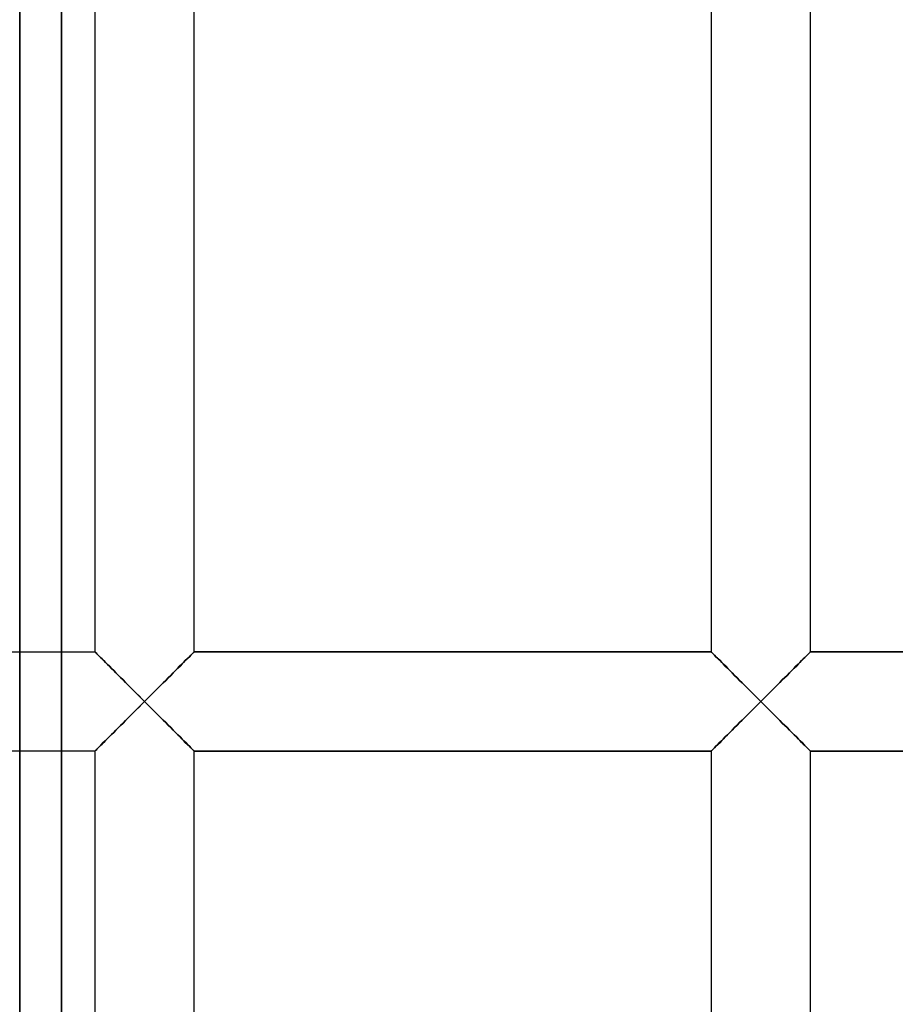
# Model space of a CAD drawing. Header units: millimetres. Extents: x -110 to 102, y -250 to 250.
# Tile 12 of 24: x -46 to -26, y -7 to 16. Entities that reach past the tile are written whole.
import ezdxf

# ---------------------------------------------------------------- set-up
doc = ezdxf.new("R2010")
doc.units = ezdxf.units.MM
doc.layers.add('HIDDEN', color=7, linetype='Continuous')
doc.layers.add('THICK', color=7, linetype='Continuous')

msp = doc.modelspace()

# ---------------------------------------------------------------- linework, layer by layer
at = {"layer": 'HIDDEN'}
for p, q in [((-45.143, 0), (-45.143, 47.306)), ((-46.117, 0), (-46.117, 47.057)), ((-46.117, 1.16), (-46.117, 0)), ((-45.143, 1.16), (-45.143, 0)), ((-44.36, 1.16), (-44.357, 1.157)), ((-44.36, 1.16), (-44.36, 1.16)), ((-44.36, 1.16), (-44.36, 1.16)), ((-44.36, 1.16), (-44.36, 1.16)), ((-44.36, 1.16), (-44.36, 1.16)), ((-44.36, 1.16), (-44.36, 1.16)), ((-44.36, 1.16), (-44.36, 1.16)), ((-44.36, 1.16), (-44.357, 1.156)), ((-44.357, 1.156), (-44.36, 1.16)), ((-44.36, 1.16), (-44.36, 1.16)), ((-44.36, 1.16), (-44.36, 1.16)), ((-44.36, 1.16), (-44.36, 1.16)), ((-44.36, 1.16), (-44.36, 1.16)), ((-44.36, 1.16), (-44.36, 1.16)), ((-44.36, 1.16), (-44.36, 1.16)), ((-44.357, 1.157), (-44.348, 1.148)), ((-44.357, 1.156), (-44.347, 1.146)), ((-44.347, 1.146), (-44.357, 1.156)), ((-42.043, 1.156), (-42.053, 1.146)), ((-42.053, 1.146), (-42.043, 1.156)), ((-42.052, 1.148), (-42.043, 1.157)), ((-42.043, 1.157), (-42.04, 1.16)), ((-42.04, 1.16), (-42.043, 1.156)), ((-42.043, 1.156), (-42.04, 1.16)), ((-29.96, 1.16), (-42.04, 1.16)), ((-42.04, 1.16), (-42.04, 1.16)), ((-42.04, 1.16), (-42.04, 1.16)), ((-42.04, 1.16), (-42.04, 1.16)), ((-42.04, 1.16), (-42.04, 1.16)), ((-42.04, 1.16), (-42.04, 1.16)), ((-42.04, 1.16), (-42.04, 1.16)), ((-42.04, 1.16), (-42.04, 1.16)), ((-42.04, 1.16), (-42.04, 1.16)), ((-42.04, 1.16), (-42.04, 1.16)), ((-42.04, 1.16), (-42.04, 1.16)), ((-42.04, 1.16), (-42.04, 1.16)), ((-42.04, 1.16), (-42.04, 1.16)), ((-29.96, 1.16), (-29.957, 1.157)), ((-29.96, 1.16), (-29.96, 1.16)), ((-29.96, 1.16), (-29.96, 1.16)), ((-29.96, 1.16), (-29.96, 1.16)), ((-29.96, 1.16), (-29.96, 1.16)), ((-29.96, 1.16), (-29.96, 1.16)), ((-29.96, 1.16), (-29.96, 1.16)), ((-29.96, 1.16), (-29.957, 1.156)), ((-29.957, 1.156), (-29.96, 1.16)), ((-29.96, 1.16), (-29.96, 1.16)), ((-29.96, 1.16), (-29.96, 1.16)), ((-29.96, 1.16), (-29.96, 1.16)), ((-29.96, 1.16), (-29.96, 1.16)), ((-29.96, 1.16), (-29.96, 1.16)), ((-29.96, 1.16), (-29.96, 1.16)), ((-29.957, 1.157), (-29.948, 1.148)), ((-29.957, 1.156), (-29.947, 1.146)), ((-29.947, 1.146), (-29.957, 1.156)), ((-27.643, 1.156), (-27.653, 1.146)), ((-27.653, 1.146), (-27.643, 1.156)), ((-27.652, 1.148), (-27.643, 1.157)), ((-27.643, 1.157), (-27.64, 1.16)), ((-27.64, 1.16), (-27.643, 1.156)), ((-27.643, 1.156), (-27.64, 1.16)), ((-15.56, 1.16), (-27.64, 1.16)), ((-27.64, 1.16), (-27.64, 1.16)), ((-27.64, 1.16), (-27.64, 1.16)), ((-27.64, 1.16), (-27.64, 1.16)), ((-27.64, 1.16), (-27.64, 1.16)), ((-27.64, 1.16), (-27.64, 1.16)), ((-27.64, 1.16), (-27.64, 1.16)), ((-27.64, 1.16), (-27.64, 1.16)), ((-27.64, 1.16), (-27.64, 1.16)), ((-27.64, 1.16), (-27.64, 1.16)), ((-27.64, 1.16), (-27.64, 1.16)), ((-27.64, 1.16), (-27.64, 1.16)), ((-27.64, 1.16), (-27.64, 1.16)), ((-44.348, 1.148), (-44.334, 1.134)), ((-44.347, 1.146), (-44.331, 1.13)), ((-44.331, 1.13), (-44.347, 1.146)), ((-44.334, 1.134), (-44.314, 1.115)), ((-44.331, 1.13), (-44.308, 1.108)), ((-44.308, 1.108), (-44.331, 1.13)), ((-44.314, 1.115), (-44.29, 1.091)), ((-44.308, 1.108), (-44.281, 1.08)), ((-44.281, 1.08), (-44.308, 1.108)), ((-44.29, 1.091), (-44.261, 1.062)), ((-44.281, 1.08), (-44.248, 1.047)), ((-44.248, 1.047), (-44.281, 1.08)), ((-44.261, 1.062), (-44.229, 1.03)), ((-44.248, 1.047), (-44.212, 1.01)), ((-44.212, 1.01), (-44.248, 1.047)), ((-44.229, 1.03), (-44.193, 0.994)), ((-44.212, 1.01), (-44.171, 0.97)), ((-44.171, 0.97), (-44.212, 1.01)), ((-44.193, 0.994), (-44.153, 0.955)), ((-44.171, 0.97), (-44.127, 0.925)), ((-44.127, 0.925), (-44.171, 0.97)), ((-44.153, 0.955), (-44.111, 0.913)), ((-44.127, 0.925), (-44.08, 0.878)), ((-44.08, 0.878), (-44.127, 0.925)), ((-42.273, 0.925), (-42.32, 0.878)), ((-42.32, 0.878), (-42.273, 0.925)), ((-42.289, 0.913), (-42.247, 0.955)), ((-42.229, 0.97), (-42.273, 0.925)), ((-42.273, 0.925), (-42.229, 0.97)), ((-42.247, 0.955), (-42.207, 0.994)), ((-42.188, 1.01), (-42.229, 0.97)), ((-42.229, 0.97), (-42.188, 1.01)), ((-42.207, 0.994), (-42.171, 1.03)), ((-42.152, 1.047), (-42.188, 1.01)), ((-42.188, 1.01), (-42.152, 1.047)), ((-42.171, 1.03), (-42.139, 1.062)), ((-42.119, 1.08), (-42.152, 1.047)), ((-42.152, 1.047), (-42.119, 1.08)), ((-42.139, 1.062), (-42.11, 1.091)), ((-42.092, 1.108), (-42.119, 1.08)), ((-42.119, 1.08), (-42.092, 1.108)), ((-42.11, 1.091), (-42.086, 1.115)), ((-42.069, 1.13), (-42.092, 1.108)), ((-42.092, 1.108), (-42.069, 1.13)), ((-42.086, 1.115), (-42.066, 1.134)), ((-42.053, 1.146), (-42.069, 1.13)), ((-42.069, 1.13), (-42.053, 1.146)), ((-42.066, 1.134), (-42.052, 1.148)), ((-29.948, 1.148), (-29.934, 1.134)), ((-29.947, 1.146), (-29.931, 1.13)), ((-29.931, 1.13), (-29.947, 1.146)), ((-29.934, 1.134), (-29.914, 1.115)), ((-29.931, 1.13), (-29.908, 1.108)), ((-29.908, 1.108), (-29.931, 1.13)), ((-29.914, 1.115), (-29.89, 1.091)), ((-29.908, 1.108), (-29.881, 1.08)), ((-29.881, 1.08), (-29.908, 1.108)), ((-29.89, 1.091), (-29.861, 1.062)), ((-29.881, 1.08), (-29.848, 1.047)), ((-29.848, 1.047), (-29.881, 1.08)), ((-29.861, 1.062), (-29.829, 1.03)), ((-29.848, 1.047), (-29.812, 1.01)), ((-29.812, 1.01), (-29.848, 1.047)), ((-29.829, 1.03), (-29.793, 0.994)), ((-29.812, 1.01), (-29.771, 0.97)), ((-29.771, 0.97), (-29.812, 1.01)), ((-29.793, 0.994), (-29.753, 0.955)), ((-29.771, 0.97), (-29.727, 0.925)), ((-29.727, 0.925), (-29.771, 0.97)), ((-29.753, 0.955), (-29.711, 0.913)), ((-29.727, 0.925), (-29.68, 0.878)), ((-29.68, 0.878), (-29.727, 0.925)), ((-27.873, 0.925), (-27.92, 0.878)), ((-27.92, 0.878), (-27.873, 0.925)), ((-27.889, 0.913), (-27.847, 0.955)), ((-27.829, 0.97), (-27.873, 0.925)), ((-27.873, 0.925), (-27.829, 0.97)), ((-27.847, 0.955), (-27.807, 0.994)), ((-27.788, 1.01), (-27.829, 0.97)), ((-27.829, 0.97), (-27.788, 1.01)), ((-27.807, 0.994), (-27.771, 1.03)), ((-27.752, 1.047), (-27.788, 1.01)), ((-27.788, 1.01), (-27.752, 1.047)), ((-27.771, 1.03), (-27.739, 1.062)), ((-27.719, 1.08), (-27.752, 1.047)), ((-27.752, 1.047), (-27.719, 1.08)), ((-27.739, 1.062), (-27.71, 1.091)), ((-27.692, 1.108), (-27.719, 1.08)), ((-27.719, 1.08), (-27.692, 1.108)), ((-27.71, 1.091), (-27.686, 1.115)), ((-27.669, 1.13), (-27.692, 1.108)), ((-27.692, 1.108), (-27.669, 1.13)), ((-27.686, 1.115), (-27.666, 1.134)), ((-27.653, 1.146), (-27.669, 1.13)), ((-27.669, 1.13), (-27.653, 1.146)), ((-27.666, 1.134), (-27.652, 1.148)), ((-44.111, 0.913), (-44.067, 0.868)), ((-44.08, 0.878), (-44.03, 0.829)), ((-44.03, 0.829), (-44.08, 0.878)), ((-44.067, 0.868), (-44.02, 0.822)), ((-44.03, 0.829), (-43.978, 0.777)), ((-43.978, 0.777), (-44.03, 0.829)), ((-44.02, 0.822), (-43.972, 0.773)), ((-43.978, 0.777), (-43.925, 0.723)), ((-43.925, 0.723), (-43.978, 0.777)), ((-43.972, 0.773), (-43.921, 0.723)), ((-43.925, 0.723), (-43.869, 0.668)), ((-43.869, 0.668), (-43.925, 0.723)), ((-43.921, 0.723), (-43.869, 0.671)), ((-42.531, 0.671), (-42.479, 0.723)), ((-42.475, 0.723), (-42.531, 0.668)), ((-42.531, 0.668), (-42.475, 0.723)), ((-42.479, 0.723), (-42.428, 0.773)), ((-42.422, 0.777), (-42.475, 0.723)), ((-42.475, 0.723), (-42.422, 0.777)), ((-42.428, 0.773), (-42.38, 0.822)), ((-42.37, 0.829), (-42.422, 0.777)), ((-42.422, 0.777), (-42.37, 0.829)), ((-42.38, 0.822), (-42.333, 0.868)), ((-42.32, 0.878), (-42.37, 0.829)), ((-42.37, 0.829), (-42.32, 0.878)), ((-42.333, 0.868), (-42.289, 0.913)), ((-29.711, 0.913), (-29.667, 0.868)), ((-29.68, 0.878), (-29.63, 0.829)), ((-29.63, 0.829), (-29.68, 0.878)), ((-29.667, 0.868), (-29.62, 0.822)), ((-29.63, 0.829), (-29.578, 0.777)), ((-29.578, 0.777), (-29.63, 0.829)), ((-29.62, 0.822), (-29.572, 0.773)), ((-29.578, 0.777), (-29.525, 0.723)), ((-29.525, 0.723), (-29.578, 0.777)), ((-29.572, 0.773), (-29.521, 0.723)), ((-29.525, 0.723), (-29.469, 0.668)), ((-29.469, 0.668), (-29.525, 0.723)), ((-29.521, 0.723), (-29.469, 0.671)), ((-28.131, 0.671), (-28.079, 0.723)), ((-28.075, 0.723), (-28.131, 0.668)), ((-28.131, 0.668), (-28.075, 0.723)), ((-28.079, 0.723), (-28.028, 0.773)), ((-28.022, 0.777), (-28.075, 0.723)), ((-28.075, 0.723), (-28.022, 0.777)), ((-28.028, 0.773), (-27.98, 0.822)), ((-27.97, 0.829), (-28.022, 0.777)), ((-28.022, 0.777), (-27.97, 0.829)), ((-27.98, 0.822), (-27.933, 0.868)), ((-27.92, 0.878), (-27.97, 0.829)), ((-27.97, 0.829), (-27.92, 0.878)), ((-27.933, 0.868), (-27.889, 0.913)), ((-43.869, 0.671), (-43.815, 0.617)), ((-43.869, 0.668), (-43.812, 0.611)), ((-43.812, 0.611), (-43.869, 0.668)), ((-43.815, 0.617), (-43.76, 0.561)), ((-43.812, 0.611), (-43.754, 0.553)), ((-43.754, 0.553), (-43.812, 0.611)), ((-43.76, 0.561), (-43.702, 0.503)), ((-43.754, 0.553), (-43.695, 0.494)), ((-43.695, 0.494), (-43.754, 0.553)), ((-43.702, 0.503), (-43.643, 0.444)), ((-43.695, 0.494), (-43.635, 0.434)), ((-43.635, 0.434), (-43.695, 0.494)), ((-42.705, 0.494), (-42.765, 0.434)), ((-42.765, 0.434), (-42.705, 0.494)), ((-42.757, 0.444), (-42.698, 0.503)), ((-42.646, 0.553), (-42.705, 0.494)), ((-42.705, 0.494), (-42.646, 0.553)), ((-42.698, 0.503), (-42.64, 0.561)), ((-42.588, 0.611), (-42.646, 0.553)), ((-42.646, 0.553), (-42.588, 0.611)), ((-42.64, 0.561), (-42.585, 0.617)), ((-42.531, 0.668), (-42.588, 0.611)), ((-42.588, 0.611), (-42.531, 0.668)), ((-42.585, 0.617), (-42.531, 0.671)), ((-29.469, 0.671), (-29.415, 0.617)), ((-29.469, 0.668), (-29.412, 0.611)), ((-29.412, 0.611), (-29.469, 0.668)), ((-29.415, 0.617), (-29.36, 0.561)), ((-29.412, 0.611), (-29.354, 0.553)), ((-29.354, 0.553), (-29.412, 0.611)), ((-29.36, 0.561), (-29.302, 0.503)), ((-29.354, 0.553), (-29.295, 0.494)), ((-29.295, 0.494), (-29.354, 0.553)), ((-29.302, 0.503), (-29.243, 0.444)), ((-29.295, 0.494), (-29.235, 0.434)), ((-29.235, 0.434), (-29.295, 0.494)), ((-28.305, 0.494), (-28.365, 0.434)), ((-28.365, 0.434), (-28.305, 0.494)), ((-28.357, 0.444), (-28.298, 0.503)), ((-28.246, 0.553), (-28.305, 0.494)), ((-28.305, 0.494), (-28.246, 0.553)), ((-28.298, 0.503), (-28.24, 0.561)), ((-28.188, 0.611), (-28.246, 0.553)), ((-28.246, 0.553), (-28.188, 0.611)), ((-28.24, 0.561), (-28.185, 0.617)), ((-28.131, 0.668), (-28.188, 0.611)), ((-28.188, 0.611), (-28.131, 0.668)), ((-28.185, 0.617), (-28.131, 0.671)), ((-43.643, 0.444), (-43.582, 0.383)), ((-43.635, 0.434), (-43.574, 0.373)), ((-43.574, 0.373), (-43.635, 0.434)), ((-43.582, 0.383), (-43.521, 0.321)), ((-43.574, 0.373), (-43.512, 0.312)), ((-43.512, 0.312), (-43.574, 0.373)), ((-43.521, 0.321), (-43.458, 0.258)), ((-43.512, 0.312), (-43.451, 0.25)), ((-43.451, 0.25), (-43.512, 0.312)), ((-43.458, 0.258), (-43.394, 0.194)), ((-43.451, 0.25), (-43.388, 0.188)), ((-43.388, 0.188), (-43.451, 0.25)), ((-42.949, 0.25), (-43.012, 0.188)), ((-43.012, 0.188), (-42.949, 0.25)), ((-43.006, 0.194), (-42.942, 0.258)), ((-42.888, 0.312), (-42.949, 0.25)), ((-42.949, 0.25), (-42.888, 0.312)), ((-42.942, 0.258), (-42.879, 0.321)), ((-42.826, 0.373), (-42.888, 0.312)), ((-42.888, 0.312), (-42.826, 0.373)), ((-42.879, 0.321), (-42.818, 0.383)), ((-42.765, 0.434), (-42.826, 0.373)), ((-42.826, 0.373), (-42.765, 0.434)), ((-42.818, 0.383), (-42.757, 0.444)), ((-29.243, 0.444), (-29.182, 0.383)), ((-29.235, 0.434), (-29.174, 0.373)), ((-29.174, 0.373), (-29.235, 0.434)), ((-29.182, 0.383), (-29.121, 0.321)), ((-29.174, 0.373), (-29.112, 0.312)), ((-29.112, 0.312), (-29.174, 0.373)), ((-29.121, 0.321), (-29.058, 0.258)), ((-29.112, 0.312), (-29.051, 0.25)), ((-29.051, 0.25), (-29.112, 0.312)), ((-29.058, 0.258), (-28.994, 0.194)), ((-29.051, 0.25), (-28.988, 0.188)), ((-28.988, 0.188), (-29.051, 0.25)), ((-28.549, 0.25), (-28.612, 0.188)), ((-28.612, 0.188), (-28.549, 0.25)), ((-28.606, 0.194), (-28.542, 0.258)), ((-28.488, 0.312), (-28.549, 0.25)), ((-28.549, 0.25), (-28.488, 0.312)), ((-28.542, 0.258), (-28.479, 0.321)), ((-28.426, 0.373), (-28.488, 0.312)), ((-28.488, 0.312), (-28.426, 0.373)), ((-28.479, 0.321), (-28.418, 0.383)), ((-28.365, 0.434), (-28.426, 0.373)), ((-28.426, 0.373), (-28.365, 0.434)), ((-28.418, 0.383), (-28.357, 0.444)), ((-46.117, 0), (-46.117, -1.16)), ((-46.117, -47.057), (-46.117, 0)), ((-45.143, 0), (-45.143, -1.16)), ((-43.394, 0.194), (-43.329, 0.13)), ((-43.388, 0.188), (-43.326, 0.125)), ((-43.326, 0.125), (-43.388, 0.188)), ((-43.329, 0.13), (-43.265, 0.065)), ((-43.326, 0.125), (-43.263, 0.063)), ((-43.263, 0.063), (-43.326, 0.125)), ((-43.265, 0.065), (-43.2, 0)), ((-43.263, 0.063), (-43.2, 0)), ((-43.2, 0), (-43.263, 0.063)), ((-43.263, -0.063), (-43.2, 0)), ((-43.2, 0), (-43.135, 0.065)), ((-43.137, 0.063), (-43.2, 0)), ((-43.2, 0), (-43.137, 0.063)), ((-43.2, 0), (-43.137, -0.063)), ((-43.074, 0.125), (-43.137, 0.063)), ((-43.137, 0.063), (-43.074, 0.125)), ((-43.135, 0.065), (-43.071, 0.13)), ((-43.012, 0.188), (-43.074, 0.125)), ((-43.074, 0.125), (-43.012, 0.188)), ((-43.071, 0.13), (-43.006, 0.194)), ((-28.994, 0.194), (-28.929, 0.13)), ((-28.988, 0.188), (-28.926, 0.125)), ((-28.926, 0.125), (-28.988, 0.188)), ((-28.929, 0.13), (-28.865, 0.065)), ((-28.926, 0.125), (-28.863, 0.063)), ((-28.863, 0.063), (-28.926, 0.125)), ((-28.865, 0.065), (-28.8, 0)), ((-28.863, 0.063), (-28.8, 0)), ((-28.8, 0), (-28.863, 0.063)), ((-28.863, -0.063), (-28.8, 0)), ((-28.8, 0), (-28.735, 0.065)), ((-28.737, 0.063), (-28.8, 0)), ((-28.8, 0), (-28.737, 0.063)), ((-28.8, 0), (-28.737, -0.063)), ((-28.674, 0.125), (-28.737, 0.063)), ((-28.737, 0.063), (-28.674, 0.125)), ((-28.735, 0.065), (-28.671, 0.13)), ((-28.612, 0.188), (-28.674, 0.125)), ((-28.674, 0.125), (-28.612, 0.188)), ((-28.671, 0.13), (-28.606, 0.194)), ((-45.143, -47.306), (-45.143, 0)), ((-43.394, -0.194), (-43.458, -0.258)), ((-43.451, -0.25), (-43.388, -0.188)), ((-43.388, -0.188), (-43.451, -0.25)), ((-43.329, -0.13), (-43.394, -0.194)), ((-43.388, -0.188), (-43.326, -0.125)), ((-43.326, -0.125), (-43.388, -0.188)), ((-43.265, -0.065), (-43.329, -0.13)), ((-43.326, -0.125), (-43.263, -0.063)), ((-43.263, -0.063), (-43.326, -0.125)), ((-43.2, 0), (-43.265, -0.065)), ((-43.2, 0), (-43.263, -0.063)), ((-43.135, -0.065), (-43.2, 0)), ((-43.137, -0.063), (-43.2, 0)), ((-43.074, -0.125), (-43.137, -0.063)), ((-43.137, -0.063), (-43.074, -0.125)), ((-43.071, -0.13), (-43.135, -0.065)), ((-43.012, -0.188), (-43.074, -0.125)), ((-43.074, -0.125), (-43.012, -0.188)), ((-43.006, -0.194), (-43.071, -0.13)), ((-42.949, -0.25), (-43.012, -0.188)), ((-43.012, -0.188), (-42.949, -0.25)), ((-42.942, -0.258), (-43.006, -0.194)), ((-28.994, -0.194), (-29.058, -0.258)), ((-29.051, -0.25), (-28.988, -0.188)), ((-28.988, -0.188), (-29.051, -0.25)), ((-28.929, -0.13), (-28.994, -0.194)), ((-28.988, -0.188), (-28.926, -0.125)), ((-28.926, -0.125), (-28.988, -0.188)), ((-28.865, -0.065), (-28.929, -0.13)), ((-28.926, -0.125), (-28.863, -0.063)), ((-28.863, -0.063), (-28.926, -0.125)), ((-28.8, 0), (-28.865, -0.065)), ((-28.8, 0), (-28.863, -0.063)), ((-28.735, -0.065), (-28.8, 0)), ((-28.737, -0.063), (-28.8, 0)), ((-28.674, -0.125), (-28.737, -0.063)), ((-28.737, -0.063), (-28.674, -0.125)), ((-28.671, -0.13), (-28.735, -0.065)), ((-28.612, -0.188), (-28.674, -0.125)), ((-28.674, -0.125), (-28.612, -0.188)), ((-28.606, -0.194), (-28.671, -0.13)), ((-28.549, -0.25), (-28.612, -0.188)), ((-28.612, -0.188), (-28.549, -0.25)), ((-28.542, -0.258), (-28.606, -0.194)), ((-43.643, -0.444), (-43.702, -0.503)), ((-43.695, -0.494), (-43.635, -0.434)), ((-43.635, -0.434), (-43.695, -0.494)), ((-43.582, -0.383), (-43.643, -0.444)), ((-43.635, -0.434), (-43.574, -0.373)), ((-43.574, -0.373), (-43.635, -0.434)), ((-43.521, -0.321), (-43.582, -0.383)), ((-43.574, -0.373), (-43.512, -0.312)), ((-43.512, -0.312), (-43.574, -0.373)), ((-43.458, -0.258), (-43.521, -0.321)), ((-43.512, -0.312), (-43.451, -0.25)), ((-43.451, -0.25), (-43.512, -0.312)), ((-42.888, -0.312), (-42.949, -0.25)), ((-42.949, -0.25), (-42.888, -0.312)), ((-42.879, -0.321), (-42.942, -0.258)), ((-42.826, -0.373), (-42.888, -0.312)), ((-42.888, -0.312), (-42.826, -0.373)), ((-42.818, -0.383), (-42.879, -0.321)), ((-42.765, -0.434), (-42.826, -0.373)), ((-42.826, -0.373), (-42.765, -0.434)), ((-42.757, -0.444), (-42.818, -0.383)), ((-42.705, -0.494), (-42.765, -0.434)), ((-42.765, -0.434), (-42.705, -0.494)), ((-42.698, -0.503), (-42.757, -0.444)), ((-29.243, -0.444), (-29.302, -0.503)), ((-29.295, -0.494), (-29.235, -0.434)), ((-29.235, -0.434), (-29.295, -0.494)), ((-29.182, -0.383), (-29.243, -0.444)), ((-29.235, -0.434), (-29.174, -0.373)), ((-29.174, -0.373), (-29.235, -0.434)), ((-29.121, -0.321), (-29.182, -0.383)), ((-29.174, -0.373), (-29.112, -0.312)), ((-29.112, -0.312), (-29.174, -0.373)), ((-29.058, -0.258), (-29.121, -0.321)), ((-29.112, -0.312), (-29.051, -0.25)), ((-29.051, -0.25), (-29.112, -0.312)), ((-28.488, -0.312), (-28.549, -0.25)), ((-28.549, -0.25), (-28.488, -0.312)), ((-28.479, -0.321), (-28.542, -0.258)), ((-28.426, -0.373), (-28.488, -0.312)), ((-28.488, -0.312), (-28.426, -0.373)), ((-28.418, -0.383), (-28.479, -0.321)), ((-28.365, -0.434), (-28.426, -0.373)), ((-28.426, -0.373), (-28.365, -0.434)), ((-28.357, -0.444), (-28.418, -0.383)), ((-28.305, -0.494), (-28.365, -0.434)), ((-28.365, -0.434), (-28.305, -0.494)), ((-28.298, -0.503), (-28.357, -0.444)), ((-43.925, -0.723), (-43.869, -0.668)), ((-43.869, -0.668), (-43.925, -0.723)), ((-43.869, -0.671), (-43.921, -0.723)), ((-43.869, -0.668), (-43.812, -0.611)), ((-43.812, -0.611), (-43.869, -0.668)), ((-43.815, -0.617), (-43.869, -0.671)), ((-43.76, -0.561), (-43.815, -0.617)), ((-43.812, -0.611), (-43.754, -0.553)), ((-43.754, -0.553), (-43.812, -0.611)), ((-43.702, -0.503), (-43.76, -0.561)), ((-43.754, -0.553), (-43.695, -0.494)), ((-43.695, -0.494), (-43.754, -0.553)), ((-42.646, -0.553), (-42.705, -0.494)), ((-42.705, -0.494), (-42.646, -0.553)), ((-42.64, -0.561), (-42.698, -0.503)), ((-42.588, -0.611), (-42.646, -0.553)), ((-42.646, -0.553), (-42.588, -0.611)), ((-42.585, -0.617), (-42.64, -0.561)), ((-42.531, -0.668), (-42.588, -0.611)), ((-42.588, -0.611), (-42.531, -0.668)), ((-42.531, -0.671), (-42.585, -0.617)), ((-42.475, -0.723), (-42.531, -0.668)), ((-42.531, -0.668), (-42.475, -0.723)), ((-42.479, -0.723), (-42.531, -0.671)), ((-29.525, -0.723), (-29.469, -0.668)), ((-29.469, -0.668), (-29.525, -0.723)), ((-29.469, -0.671), (-29.521, -0.723)), ((-29.469, -0.668), (-29.412, -0.611)), ((-29.412, -0.611), (-29.469, -0.668)), ((-29.415, -0.617), (-29.469, -0.671)), ((-29.36, -0.561), (-29.415, -0.617)), ((-29.412, -0.611), (-29.354, -0.553)), ((-29.354, -0.553), (-29.412, -0.611)), ((-29.302, -0.503), (-29.36, -0.561)), ((-29.354, -0.553), (-29.295, -0.494)), ((-29.295, -0.494), (-29.354, -0.553)), ((-28.246, -0.553), (-28.305, -0.494)), ((-28.305, -0.494), (-28.246, -0.553)), ((-28.24, -0.561), (-28.298, -0.503)), ((-28.188, -0.611), (-28.246, -0.553)), ((-28.246, -0.553), (-28.188, -0.611)), ((-28.185, -0.617), (-28.24, -0.561)), ((-28.131, -0.668), (-28.188, -0.611)), ((-28.188, -0.611), (-28.131, -0.668)), ((-28.131, -0.671), (-28.185, -0.617)), ((-28.075, -0.723), (-28.131, -0.668)), ((-28.131, -0.668), (-28.075, -0.723)), ((-28.079, -0.723), (-28.131, -0.671)), ((-44.111, -0.913), (-44.153, -0.955)), ((-44.127, -0.925), (-44.08, -0.878)), ((-44.08, -0.878), (-44.127, -0.925)), ((-44.067, -0.868), (-44.111, -0.913)), ((-44.08, -0.878), (-44.03, -0.829)), ((-44.03, -0.829), (-44.08, -0.878)), ((-44.02, -0.822), (-44.067, -0.868)), ((-44.03, -0.829), (-43.978, -0.777)), ((-43.978, -0.777), (-44.03, -0.829)), ((-43.972, -0.773), (-44.02, -0.822)), ((-43.978, -0.777), (-43.925, -0.723)), ((-43.925, -0.723), (-43.978, -0.777)), ((-43.921, -0.723), (-43.972, -0.773)), ((-42.428, -0.773), (-42.479, -0.723)), ((-42.422, -0.777), (-42.475, -0.723)), ((-42.475, -0.723), (-42.422, -0.777)), ((-42.38, -0.822), (-42.428, -0.773)), ((-42.37, -0.829), (-42.422, -0.777)), ((-42.422, -0.777), (-42.37, -0.829)), ((-42.333, -0.868), (-42.38, -0.822)), ((-42.32, -0.878), (-42.37, -0.829)), ((-42.37, -0.829), (-42.32, -0.878)), ((-42.289, -0.913), (-42.333, -0.868)), ((-42.273, -0.925), (-42.32, -0.878)), ((-42.32, -0.878), (-42.273, -0.925)), ((-42.247, -0.955), (-42.289, -0.913)), ((-29.711, -0.913), (-29.753, -0.955)), ((-29.727, -0.925), (-29.68, -0.878)), ((-29.68, -0.878), (-29.727, -0.925)), ((-29.667, -0.868), (-29.711, -0.913)), ((-29.68, -0.878), (-29.63, -0.829)), ((-29.63, -0.829), (-29.68, -0.878)), ((-29.62, -0.822), (-29.667, -0.868)), ((-29.63, -0.829), (-29.578, -0.777)), ((-29.578, -0.777), (-29.63, -0.829)), ((-29.572, -0.773), (-29.62, -0.822)), ((-29.578, -0.777), (-29.525, -0.723)), ((-29.525, -0.723), (-29.578, -0.777)), ((-29.521, -0.723), (-29.572, -0.773)), ((-28.028, -0.773), (-28.079, -0.723)), ((-28.022, -0.777), (-28.075, -0.723)), ((-28.075, -0.723), (-28.022, -0.777)), ((-27.98, -0.822), (-28.028, -0.773)), ((-27.97, -0.829), (-28.022, -0.777)), ((-28.022, -0.777), (-27.97, -0.829)), ((-27.933, -0.868), (-27.98, -0.822)), ((-27.92, -0.878), (-27.97, -0.829)), ((-27.97, -0.829), (-27.92, -0.878)), ((-27.889, -0.913), (-27.933, -0.868)), ((-27.873, -0.925), (-27.92, -0.878)), ((-27.92, -0.878), (-27.873, -0.925)), ((-27.847, -0.955), (-27.889, -0.913)), ((-44.357, -1.156), (-44.347, -1.146)), ((-44.347, -1.146), (-44.357, -1.156)), ((-44.348, -1.148), (-44.357, -1.157)), ((-44.334, -1.134), (-44.348, -1.148)), ((-44.347, -1.146), (-44.331, -1.13)), ((-44.331, -1.13), (-44.347, -1.146)), ((-44.314, -1.115), (-44.334, -1.134)), ((-44.331, -1.13), (-44.308, -1.108)), ((-44.308, -1.108), (-44.331, -1.13)), ((-44.29, -1.091), (-44.314, -1.115)), ((-44.308, -1.108), (-44.281, -1.08)), ((-44.281, -1.08), (-44.308, -1.108)), ((-44.261, -1.062), (-44.29, -1.091)), ((-44.281, -1.08), (-44.248, -1.047)), ((-44.248, -1.047), (-44.281, -1.08)), ((-44.229, -1.03), (-44.261, -1.062)), ((-44.248, -1.047), (-44.212, -1.01)), ((-44.212, -1.01), (-44.248, -1.047)), ((-44.193, -0.994), (-44.229, -1.03)), ((-44.212, -1.01), (-44.171, -0.97)), ((-44.171, -0.97), (-44.212, -1.01)), ((-44.153, -0.955), (-44.193, -0.994)), ((-44.171, -0.97), (-44.127, -0.925)), ((-44.127, -0.925), (-44.171, -0.97)), ((-42.229, -0.97), (-42.273, -0.925)), ((-42.273, -0.925), (-42.229, -0.97)), ((-42.207, -0.994), (-42.247, -0.955)), ((-42.188, -1.01), (-42.229, -0.97)), ((-42.229, -0.97), (-42.188, -1.01)), ((-42.171, -1.03), (-42.207, -0.994)), ((-42.152, -1.047), (-42.188, -1.01)), ((-42.188, -1.01), (-42.152, -1.047)), ((-42.139, -1.062), (-42.171, -1.03)), ((-42.119, -1.08), (-42.152, -1.047)), ((-42.152, -1.047), (-42.119, -1.08)), ((-42.11, -1.091), (-42.139, -1.062)), ((-42.092, -1.108), (-42.119, -1.08)), ((-42.119, -1.08), (-42.092, -1.108)), ((-42.086, -1.115), (-42.11, -1.091)), ((-42.069, -1.13), (-42.092, -1.108)), ((-42.092, -1.108), (-42.069, -1.13)), ((-42.066, -1.134), (-42.086, -1.115)), ((-42.053, -1.146), (-42.069, -1.13)), ((-42.069, -1.13), (-42.053, -1.146)), ((-42.052, -1.148), (-42.066, -1.134)), ((-42.043, -1.156), (-42.053, -1.146)), ((-42.053, -1.146), (-42.043, -1.156)), ((-42.043, -1.157), (-42.052, -1.148)), ((-29.957, -1.156), (-29.947, -1.146)), ((-29.947, -1.146), (-29.957, -1.156)), ((-29.948, -1.148), (-29.957, -1.157)), ((-29.934, -1.134), (-29.948, -1.148)), ((-29.947, -1.146), (-29.931, -1.13)), ((-29.931, -1.13), (-29.947, -1.146)), ((-29.914, -1.115), (-29.934, -1.134)), ((-29.931, -1.13), (-29.908, -1.108)), ((-29.908, -1.108), (-29.931, -1.13)), ((-29.89, -1.091), (-29.914, -1.115)), ((-29.908, -1.108), (-29.881, -1.08)), ((-29.881, -1.08), (-29.908, -1.108)), ((-29.861, -1.062), (-29.89, -1.091)), ((-29.881, -1.08), (-29.848, -1.047)), ((-29.848, -1.047), (-29.881, -1.08)), ((-29.829, -1.03), (-29.861, -1.062)), ((-29.848, -1.047), (-29.812, -1.01)), ((-29.812, -1.01), (-29.848, -1.047)), ((-29.793, -0.994), (-29.829, -1.03)), ((-29.812, -1.01), (-29.771, -0.97)), ((-29.771, -0.97), (-29.812, -1.01)), ((-29.753, -0.955), (-29.793, -0.994)), ((-29.771, -0.97), (-29.727, -0.925)), ((-29.727, -0.925), (-29.771, -0.97)), ((-27.829, -0.97), (-27.873, -0.925)), ((-27.873, -0.925), (-27.829, -0.97)), ((-27.807, -0.994), (-27.847, -0.955)), ((-27.788, -1.01), (-27.829, -0.97)), ((-27.829, -0.97), (-27.788, -1.01)), ((-27.771, -1.03), (-27.807, -0.994)), ((-27.752, -1.047), (-27.788, -1.01)), ((-27.788, -1.01), (-27.752, -1.047)), ((-27.739, -1.062), (-27.771, -1.03)), ((-27.719, -1.08), (-27.752, -1.047)), ((-27.752, -1.047), (-27.719, -1.08)), ((-27.71, -1.091), (-27.739, -1.062)), ((-27.692, -1.108), (-27.719, -1.08)), ((-27.719, -1.08), (-27.692, -1.108)), ((-27.686, -1.115), (-27.71, -1.091)), ((-27.669, -1.13), (-27.692, -1.108)), ((-27.692, -1.108), (-27.669, -1.13)), ((-27.666, -1.134), (-27.686, -1.115)), ((-27.653, -1.146), (-27.669, -1.13)), ((-27.669, -1.13), (-27.653, -1.146)), ((-27.652, -1.148), (-27.666, -1.134)), ((-27.643, -1.156), (-27.653, -1.146)), ((-27.653, -1.146), (-27.643, -1.156)), ((-27.643, -1.157), (-27.652, -1.148)), ((-44.36, -1.16), (-44.357, -1.156)), ((-44.357, -1.156), (-44.36, -1.16)), ((-44.357, -1.157), (-44.36, -1.16)), ((-44.36, -1.16), (-44.36, -1.16)), ((-44.36, -1.16), (-44.36, -1.16)), ((-44.36, -1.16), (-44.36, -1.16)), ((-44.36, -1.16), (-44.36, -1.16)), ((-44.36, -1.16), (-44.36, -1.16)), ((-44.36, -1.16), (-44.36, -1.16)), ((-44.36, -1.16), (-44.36, -1.16)), ((-44.36, -1.16), (-44.36, -1.16)), ((-44.36, -1.16), (-44.36, -1.16)), ((-44.36, -1.16), (-44.36, -1.16)), ((-44.36, -1.16), (-44.36, -1.16)), ((-44.36, -1.16), (-44.36, -1.16)), ((-42.04, -1.16), (-42.043, -1.156)), ((-42.043, -1.156), (-42.04, -1.16)), ((-42.04, -1.16), (-42.043, -1.157)), ((-42.04, -1.16), (-29.96, -1.16)), ((-42.04, -1.16), (-42.04, -1.16)), ((-42.04, -1.16), (-42.04, -1.16)), ((-42.04, -1.16), (-42.04, -1.16)), ((-42.04, -1.16), (-42.04, -1.16)), ((-42.04, -1.16), (-42.04, -1.16)), ((-42.04, -1.16), (-42.04, -1.16)), ((-42.04, -1.16), (-42.04, -1.16)), ((-42.04, -1.16), (-42.04, -1.16)), ((-42.04, -1.16), (-42.04, -1.16)), ((-42.04, -1.16), (-42.04, -1.16)), ((-42.04, -1.16), (-42.04, -1.16)), ((-42.04, -1.16), (-42.04, -1.16)), ((-29.96, -1.16), (-29.957, -1.156)), ((-29.957, -1.156), (-29.96, -1.16)), ((-29.957, -1.157), (-29.96, -1.16)), ((-29.96, -1.16), (-29.96, -1.16)), ((-29.96, -1.16), (-29.96, -1.16)), ((-29.96, -1.16), (-29.96, -1.16)), ((-29.96, -1.16), (-29.96, -1.16)), ((-29.96, -1.16), (-29.96, -1.16)), ((-29.96, -1.16), (-29.96, -1.16)), ((-29.96, -1.16), (-29.96, -1.16)), ((-29.96, -1.16), (-29.96, -1.16)), ((-29.96, -1.16), (-29.96, -1.16)), ((-29.96, -1.16), (-29.96, -1.16)), ((-29.96, -1.16), (-29.96, -1.16)), ((-29.96, -1.16), (-29.96, -1.16)), ((-27.64, -1.16), (-27.643, -1.156)), ((-27.643, -1.156), (-27.64, -1.16)), ((-27.64, -1.16), (-27.643, -1.157)), ((-27.64, -1.16), (-15.56, -1.16)), ((-27.64, -1.16), (-27.64, -1.16)), ((-27.64, -1.16), (-27.64, -1.16)), ((-27.64, -1.16), (-27.64, -1.16)), ((-27.64, -1.16), (-27.64, -1.16)), ((-27.64, -1.16), (-27.64, -1.16)), ((-27.64, -1.16), (-27.64, -1.16)), ((-27.64, -1.16), (-27.64, -1.16)), ((-27.64, -1.16), (-27.64, -1.16)), ((-27.64, -1.16), (-27.64, -1.16)), ((-27.64, -1.16), (-27.64, -1.16)), ((-27.64, -1.16), (-27.64, -1.16)), ((-27.64, -1.16), (-27.64, -1.16))]:
    msp.add_line(p, q, dxfattribs=at)
at = {"layer": 'THICK'}
for p, q in [((-44.36, 159.556), (-44.36, 1.16)), ((-42.04, 1.16), (-42.04, 159.556)), ((-29.96, 159.556), (-29.96, 1.16)), ((-27.64, 1.16), (-27.64, 159.556)), ((-45.143, 47.306), (-45.143, 1.16)), ((-46.117, 47.057), (-46.117, 1.16)), ((-56.44, 1.16), (-44.36, 1.16)), ((-44.357, 1.157), (-44.36, 1.16)), ((-44.348, 1.148), (-44.357, 1.157)), ((-42.043, 1.157), (-42.052, 1.148)), ((-42.04, 1.16), (-42.043, 1.157)), ((-42.04, 1.16), (-29.96, 1.16)), ((-29.957, 1.157), (-29.96, 1.16)), ((-29.948, 1.148), (-29.957, 1.157)), ((-27.643, 1.157), (-27.652, 1.148)), ((-27.64, 1.16), (-27.643, 1.157)), ((-27.64, 1.16), (-15.56, 1.16)), ((-44.334, 1.134), (-44.348, 1.148)), ((-44.314, 1.115), (-44.334, 1.134)), ((-44.29, 1.091), (-44.314, 1.115)), ((-44.261, 1.062), (-44.29, 1.091)), ((-44.229, 1.03), (-44.261, 1.062)), ((-44.193, 0.994), (-44.229, 1.03)), ((-44.153, 0.955), (-44.193, 0.994)), ((-44.111, 0.913), (-44.153, 0.955)), ((-42.247, 0.955), (-42.289, 0.913)), ((-42.207, 0.994), (-42.247, 0.955)), ((-42.171, 1.03), (-42.207, 0.994)), ((-42.139, 1.062), (-42.171, 1.03)), ((-42.11, 1.091), (-42.139, 1.062)), ((-42.086, 1.115), (-42.11, 1.091)), ((-42.066, 1.134), (-42.086, 1.115)), ((-42.052, 1.148), (-42.066, 1.134)), ((-29.934, 1.134), (-29.948, 1.148)), ((-29.914, 1.115), (-29.934, 1.134)), ((-29.89, 1.091), (-29.914, 1.115)), ((-29.861, 1.062), (-29.89, 1.091)), ((-29.829, 1.03), (-29.861, 1.062)), ((-29.793, 0.994), (-29.829, 1.03)), ((-29.753, 0.955), (-29.793, 0.994)), ((-29.711, 0.913), (-29.753, 0.955)), ((-27.847, 0.955), (-27.889, 0.913)), ((-27.807, 0.994), (-27.847, 0.955)), ((-27.771, 1.03), (-27.807, 0.994)), ((-27.739, 1.062), (-27.771, 1.03)), ((-27.71, 1.091), (-27.739, 1.062)), ((-27.686, 1.115), (-27.71, 1.091)), ((-27.666, 1.134), (-27.686, 1.115)), ((-27.652, 1.148), (-27.666, 1.134)), ((-44.067, 0.868), (-44.111, 0.913)), ((-44.02, 0.822), (-44.067, 0.868)), ((-43.972, 0.773), (-44.02, 0.822)), ((-43.921, 0.723), (-43.972, 0.773)), ((-43.869, 0.671), (-43.921, 0.723)), ((-42.479, 0.723), (-42.531, 0.671)), ((-42.428, 0.773), (-42.479, 0.723)), ((-42.38, 0.822), (-42.428, 0.773)), ((-42.333, 0.868), (-42.38, 0.822)), ((-42.289, 0.913), (-42.333, 0.868)), ((-29.667, 0.868), (-29.711, 0.913)), ((-29.62, 0.822), (-29.667, 0.868)), ((-29.572, 0.773), (-29.62, 0.822)), ((-29.521, 0.723), (-29.572, 0.773)), ((-29.469, 0.671), (-29.521, 0.723)), ((-28.079, 0.723), (-28.131, 0.671)), ((-28.028, 0.773), (-28.079, 0.723)), ((-27.98, 0.822), (-28.028, 0.773)), ((-27.933, 0.868), (-27.98, 0.822)), ((-27.889, 0.913), (-27.933, 0.868)), ((-43.815, 0.617), (-43.869, 0.671)), ((-43.76, 0.561), (-43.815, 0.617)), ((-43.702, 0.503), (-43.76, 0.561)), ((-43.643, 0.444), (-43.702, 0.503)), ((-42.698, 0.503), (-42.757, 0.444)), ((-42.64, 0.561), (-42.698, 0.503)), ((-42.585, 0.617), (-42.64, 0.561)), ((-42.531, 0.671), (-42.585, 0.617)), ((-29.415, 0.617), (-29.469, 0.671)), ((-29.36, 0.561), (-29.415, 0.617)), ((-29.302, 0.503), (-29.36, 0.561)), ((-29.243, 0.444), (-29.302, 0.503)), ((-28.298, 0.503), (-28.357, 0.444)), ((-28.24, 0.561), (-28.298, 0.503)), ((-28.185, 0.617), (-28.24, 0.561)), ((-28.131, 0.671), (-28.185, 0.617)), ((-43.582, 0.383), (-43.643, 0.444)), ((-43.521, 0.321), (-43.582, 0.383)), ((-43.458, 0.258), (-43.521, 0.321)), ((-43.394, 0.194), (-43.458, 0.258)), ((-42.942, 0.258), (-43.006, 0.194)), ((-42.879, 0.321), (-42.942, 0.258)), ((-42.818, 0.383), (-42.879, 0.321)), ((-42.757, 0.444), (-42.818, 0.383)), ((-29.182, 0.383), (-29.243, 0.444)), ((-29.121, 0.321), (-29.182, 0.383)), ((-29.058, 0.258), (-29.121, 0.321)), ((-28.994, 0.194), (-29.058, 0.258)), ((-28.542, 0.258), (-28.606, 0.194)), ((-28.479, 0.321), (-28.542, 0.258)), ((-28.418, 0.383), (-28.479, 0.321)), ((-28.357, 0.444), (-28.418, 0.383)), ((-43.329, 0.13), (-43.394, 0.194)), ((-43.265, 0.065), (-43.329, 0.13)), ((-43.2, 0), (-43.265, 0.065)), ((-43.135, 0.065), (-43.2, 0)), ((-43.071, 0.13), (-43.135, 0.065)), ((-43.006, 0.194), (-43.071, 0.13)), ((-28.929, 0.13), (-28.994, 0.194)), ((-28.865, 0.065), (-28.929, 0.13)), ((-28.8, 0), (-28.865, 0.065)), ((-28.735, 0.065), (-28.8, 0)), ((-28.671, 0.13), (-28.735, 0.065)), ((-28.606, 0.194), (-28.671, 0.13)), ((-43.458, -0.258), (-43.394, -0.194)), ((-43.394, -0.194), (-43.329, -0.13)), ((-43.329, -0.13), (-43.265, -0.065)), ((-43.265, -0.065), (-43.2, 0)), ((-43.2, 0), (-43.135, -0.065)), ((-43.135, -0.065), (-43.071, -0.13)), ((-43.071, -0.13), (-43.006, -0.194)), ((-43.006, -0.194), (-42.942, -0.258)), ((-29.058, -0.258), (-28.994, -0.194)), ((-28.994, -0.194), (-28.929, -0.13)), ((-28.929, -0.13), (-28.865, -0.065)), ((-28.865, -0.065), (-28.8, 0)), ((-28.8, 0), (-28.735, -0.065)), ((-28.735, -0.065), (-28.671, -0.13)), ((-28.671, -0.13), (-28.606, -0.194)), ((-28.606, -0.194), (-28.542, -0.258)), ((-43.702, -0.503), (-43.643, -0.444)), ((-43.643, -0.444), (-43.582, -0.383)), ((-43.582, -0.383), (-43.521, -0.321)), ((-43.521, -0.321), (-43.458, -0.258)), ((-42.942, -0.258), (-42.879, -0.321)), ((-42.879, -0.321), (-42.818, -0.383)), ((-42.818, -0.383), (-42.757, -0.444)), ((-42.757, -0.444), (-42.698, -0.503)), ((-29.302, -0.503), (-29.243, -0.444)), ((-29.243, -0.444), (-29.182, -0.383)), ((-29.182, -0.383), (-29.121, -0.321)), ((-29.121, -0.321), (-29.058, -0.258)), ((-28.542, -0.258), (-28.479, -0.321)), ((-28.479, -0.321), (-28.418, -0.383)), ((-28.418, -0.383), (-28.357, -0.444)), ((-28.357, -0.444), (-28.298, -0.503)), ((-43.921, -0.723), (-43.869, -0.671)), ((-43.869, -0.671), (-43.815, -0.617)), ((-43.815, -0.617), (-43.76, -0.561)), ((-43.76, -0.561), (-43.702, -0.503)), ((-42.698, -0.503), (-42.64, -0.561)), ((-42.64, -0.561), (-42.585, -0.617)), ((-42.585, -0.617), (-42.531, -0.671)), ((-42.531, -0.671), (-42.479, -0.723)), ((-29.521, -0.723), (-29.469, -0.671)), ((-29.469, -0.671), (-29.415, -0.617)), ((-29.415, -0.617), (-29.36, -0.561)), ((-29.36, -0.561), (-29.302, -0.503)), ((-28.298, -0.503), (-28.24, -0.561)), ((-28.24, -0.561), (-28.185, -0.617)), ((-28.185, -0.617), (-28.131, -0.671)), ((-28.131, -0.671), (-28.079, -0.723)), ((-44.153, -0.955), (-44.111, -0.913)), ((-44.111, -0.913), (-44.067, -0.868)), ((-44.067, -0.868), (-44.02, -0.822)), ((-44.02, -0.822), (-43.972, -0.773)), ((-43.972, -0.773), (-43.921, -0.723)), ((-42.479, -0.723), (-42.428, -0.773)), ((-42.428, -0.773), (-42.38, -0.822)), ((-42.38, -0.822), (-42.333, -0.868)), ((-42.333, -0.868), (-42.289, -0.913)), ((-42.289, -0.913), (-42.247, -0.955)), ((-29.753, -0.955), (-29.711, -0.913)), ((-29.711, -0.913), (-29.667, -0.868)), ((-29.667, -0.868), (-29.62, -0.822)), ((-29.62, -0.822), (-29.572, -0.773)), ((-29.572, -0.773), (-29.521, -0.723)), ((-28.079, -0.723), (-28.028, -0.773)), ((-28.028, -0.773), (-27.98, -0.822)), ((-27.98, -0.822), (-27.933, -0.868)), ((-27.933, -0.868), (-27.889, -0.913)), ((-27.889, -0.913), (-27.847, -0.955)), ((-44.357, -1.157), (-44.348, -1.148)), ((-44.348, -1.148), (-44.334, -1.134)), ((-44.334, -1.134), (-44.314, -1.115)), ((-44.314, -1.115), (-44.29, -1.091)), ((-44.29, -1.091), (-44.261, -1.062)), ((-44.261, -1.062), (-44.229, -1.03)), ((-44.229, -1.03), (-44.193, -0.994)), ((-44.193, -0.994), (-44.153, -0.955)), ((-42.247, -0.955), (-42.207, -0.994)), ((-42.207, -0.994), (-42.171, -1.03)), ((-42.171, -1.03), (-42.139, -1.062)), ((-42.139, -1.062), (-42.11, -1.091)), ((-42.11, -1.091), (-42.086, -1.115)), ((-42.086, -1.115), (-42.066, -1.134)), ((-42.066, -1.134), (-42.052, -1.148)), ((-42.052, -1.148), (-42.043, -1.157)), ((-29.957, -1.157), (-29.948, -1.148)), ((-29.948, -1.148), (-29.934, -1.134)), ((-29.934, -1.134), (-29.914, -1.115)), ((-29.914, -1.115), (-29.89, -1.091)), ((-29.89, -1.091), (-29.861, -1.062)), ((-29.861, -1.062), (-29.829, -1.03)), ((-29.829, -1.03), (-29.793, -0.994)), ((-29.793, -0.994), (-29.753, -0.955)), ((-27.847, -0.955), (-27.807, -0.994)), ((-27.807, -0.994), (-27.771, -1.03)), ((-27.771, -1.03), (-27.739, -1.062)), ((-27.739, -1.062), (-27.71, -1.091)), ((-27.71, -1.091), (-27.686, -1.115)), ((-27.686, -1.115), (-27.666, -1.134)), ((-27.666, -1.134), (-27.652, -1.148)), ((-27.652, -1.148), (-27.643, -1.157)), ((-44.36, -1.16), (-56.44, -1.16)), ((-46.117, -1.16), (-46.117, -47.057)), ((-45.143, -1.16), (-45.143, -47.306)), ((-44.36, -1.16), (-44.357, -1.157)), ((-44.36, -1.16), (-44.36, -159.556)), ((-42.043, -1.157), (-42.04, -1.16)), ((-29.96, -1.16), (-42.04, -1.16)), ((-42.04, -159.556), (-42.04, -1.16)), ((-29.96, -1.16), (-29.957, -1.157)), ((-29.96, -1.16), (-29.96, -159.556)), ((-27.643, -1.157), (-27.64, -1.16)), ((-15.56, -1.16), (-27.64, -1.16)), ((-27.64, -159.556), (-27.64, -1.16))]:
    msp.add_line(p, q, dxfattribs=at)

doc.saveas('drawing.dxf')
